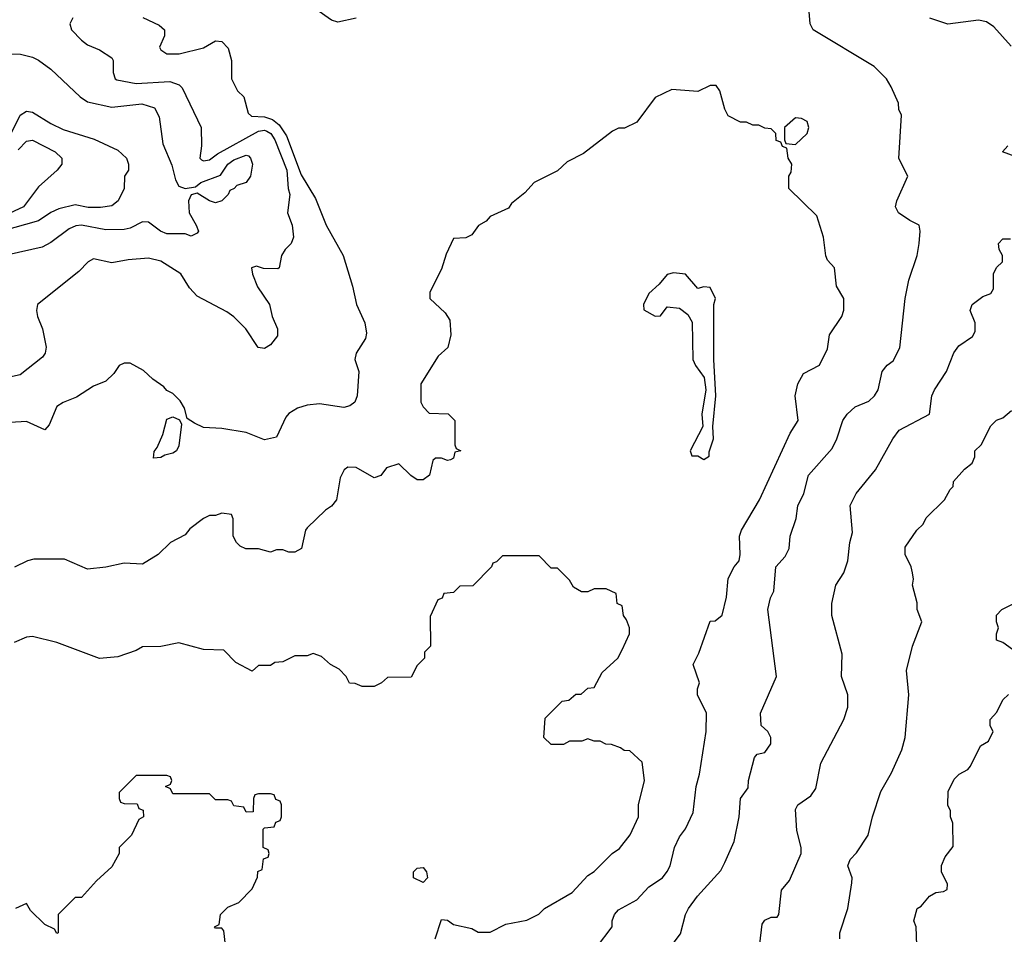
# Model space of a CAD drawing. Header units: inches. Extents: x 2348341 to 2479810, y 460419 to 613669.
# Tile 49 of 256: x 2404468 to 2407694, y 481665 to 484663. Entities that reach past the tile are written whole.
import ezdxf

# ---------------------------------------------------------------- set-up
doc = ezdxf.new("R2010")
doc.units = ezdxf.units.IN
doc.header["$MEASUREMENT"] = 0
doc.layers.add('C4408', color=7, linetype='Continuous')

msp = doc.modelspace()

# ---------------------------------------------------------------- linework, layer by layer
at = {"layer": 'C4408', "color": 2}
for points, elevation in [([(2405570, 484668.7), (2405510, 484655.3), (2405490, 484662), (2405438, 484698)], 114), ([(2404642, 484670), (2404632, 484650), (2404638, 484630), (2404670, 484596), (2404690, 484581), (2404730, 484564.7), (2404770, 484538), (2404774.8, 484530), (2404774.8, 484490), (2404781, 484470), (2404786.4, 484466.4), (2404850, 484454), (2404960.5, 484460.5), (2404990.4, 484450.4), (2405000.5, 484440.5), (2405062.8, 484310), (2405064, 484250), (2405058.8, 484210), (2405063.8, 484203.8), (2405070, 484200.7), (2405090, 484204.4), (2405115.9, 484224.1), (2405250, 484298.4), (2405270, 484301.1), (2405277.7, 484297.7), (2405290.7, 484290.7), (2405304.2, 484270), (2405343.6, 484170), (2405347.3, 484110), (2405353.4, 484090), (2405346, 484030), (2405361, 483990), (2405364.7, 483950), (2405358, 483930), (2405338, 483910), (2405326, 483890), (2405318, 483850), (2405313.7, 483846.3), (2405267.3, 483847.3), (2405244.5, 483855.5), (2405227.3, 483850), (2405230.9, 483829.1), (2405247.7, 483787.7), (2405286.4, 483730), (2405294.9, 483690), (2405313, 483650), (2405312.8, 483627.2), (2405290, 483598), (2405270, 483586), (2405248.9, 483588.9), (2405208.7, 483650), (2405170, 483689), (2405146.3, 483706.3), (2405050, 483757.2), (2405024.4, 483784.4), (2404996, 483830), (2404930, 483872.3), (2404890, 483882), (2404823.5, 483876.5), (2404770, 483866), (2404710, 483879), (2404692, 483870), (2404662, 483838), (2404526, 483730), (2404522.8, 483710), (2404526.8, 483690), (2404542.8, 483650), (2404554.8, 483590), (2404551, 483570), (2404542.8, 483557.2), (2404470, 483499.3), (2404410, 483486.6)], 110), ([(2404871.1, 484671.1), (2404925.4, 484645.4), (2404942, 484630), (2404942, 484610), (2404926.4, 484573.6), (2404930, 484564.7), (2404950, 484551.3), (2404991.1, 484551.1), (2405070, 484571.3), (2405110, 484594), (2405130, 484592), (2405151.3, 484570), (2405162, 484530), (2405162, 484470), (2405182, 484430), (2405202, 484410), (2405216.9, 484356.9), (2405227.1, 484347.1), (2405270, 484345.3), (2405296.3, 484336.3), (2405318.4, 484318.4), (2405342.3, 484282.3), (2405390, 484154.8), (2405437.2, 484077.2), (2405472.2, 483990), (2405527.6, 483890), (2405558.9, 483790), (2405572, 483730), (2405598.4, 483670), (2405604, 483636), (2405601.4, 483618.6), (2405571, 483570), (2405566, 483550), (2405578.8, 483510), (2405573.4, 483430), (2405566, 483410), (2405550, 483397.2), (2405530, 483392.3), (2405450, 483404.2), (2405410, 483399.6), (2405378, 483390), (2405350, 483372.3), (2405339.9, 483360.1), (2405310, 483295.3), (2405270, 483286), (2405210, 483309.7), (2405130, 483323.7), (2405070, 483326.6), (2405040.7, 483340.7), (2405016.4, 483356.4), (2405008, 483390), (2404993.6, 483413.6), (2404970, 483438), (2404950, 483448), (2404940.4, 483460.4), (2404904.7, 483484.7), (2404873.6, 483513.6), (2404830, 483538), (2404810, 483538), (2404794, 483530), (2404776.9, 483503.1), (2404750, 483478), (2404710, 483462), (2404654.4, 483425.6), (2404610.9, 483409.1), (2404590, 483395.3), (2404564.5, 483335.5), (2404550, 483319), (2404490, 483346), (2404437.3, 483342.7)], 114), ([(2406575.3, 481590), (2406633.6, 481666.4), (2406649.2, 481730), (2406659, 481750), (2406689, 481790), (2406766, 481874), (2406778.9, 481901.1), (2406809.2, 481970), (2406826, 482050), (2406829.5, 482110), (2406854.5, 482145.5), (2406856, 482170), (2406875.3, 482244.7), (2406884, 482256), (2406910, 482261), (2406929, 482290), (2406929, 482310), (2406919, 482330), (2406898, 482350), (2406895.3, 482390), (2406948, 482510), (2406919, 482730), (2406928, 482768), (2406939, 482790), (2406946, 482870), (2406976.6, 482903.4), (2406989.3, 482930), (2406992.7, 482970), (2407011.8, 483028.2), (2407018, 483070), (2407037.2, 483110), (2407053.2, 483170), (2407130, 483258), (2407146, 483290), (2407165.2, 483350), (2407179, 483370), (2407205.1, 483394.9), (2407250, 483413.4), (2407269.3, 483430), (2407280.9, 483450), (2407294, 483510), (2407310, 483531), (2407330, 483544.7), (2407351.9, 483588.1), (2407369.2, 483750), (2407381.2, 483810), (2407408.7, 483890), (2407415.3, 483930), (2407419, 483970), (2407415.3, 483990), (2407384.7, 484004.7), (2407348, 484030), (2407338, 484050), (2407342, 484070), (2407378, 484150), (2407348.9, 484208.9), (2407358, 484350), (2407348.9, 484368.9), (2407348, 484390), (2407323.1, 484443.1), (2407308, 484470), (2407268, 484510), (2407068, 484630), (2407058, 484650), (2407055.3, 484690)], 114), ([(2407716.4, 484576.4), (2407660.4, 484640.4), (2407636.4, 484656.4), (2407610, 484662), (2407509.1, 484649.1), (2407450, 484668.7)], 110), ([(2404430, 484551.3), (2404470.9, 484550.9), (2404510, 484541), (2404530, 484531), (2404570, 484501), (2404666, 484410), (2404690, 484394), (2404770, 484376.3), (2404867.9, 484387.9), (2404910, 484374.8), (2404924.5, 484344.5), (2404936.7, 484256.7), (2404966.7, 484186.7), (2404978.3, 484138.3), (2404990, 484117.3), (2405010, 484110.6), (2405044.5, 484115.5), (2405061.2, 484130), (2405126, 484154), (2405149.6, 484190), (2405170, 484204), (2405210, 484218.8), (2405217.3, 484217.3), (2405224.7, 484210), (2405231, 484190), (2405224.7, 484150), (2405210, 484129.2), (2405179.6, 484120.4), (2405171.3, 484110), (2405156.9, 484103.1), (2405151, 484090), (2405130, 484069.3), (2405110, 484062.7), (2405090, 484069.3), (2405050, 484095.3), (2405030, 484089), (2405021.6, 484070), (2405023.1, 484030), (2405046.8, 483990), (2405053.4, 483970), (2405050, 483964), (2405030, 483954), (2405010, 483961.2), (2404950, 483962), (2404929.7, 483969.7), (2404890, 483999.3), (2404870, 484001.2), (2404830, 483979.5), (2404810, 483975.6), (2404750, 483974.3), (2404670, 483989.6), (2404652.4, 483987.6), (2404630, 483978), (2404570, 483933.2), (2404542, 483918), (2404430, 483892.3)], 106), ([(2406358, 481622), (2406409, 481690), (2406409.2, 481710), (2406417.2, 481730), (2406430, 481746), (2406490, 481778.8), (2406530, 481820.7), (2406574, 481850), (2406590, 481871.3), (2406599.3, 481890), (2406613.2, 481950), (2406630, 481984.7), (2406649.4, 482010.6), (2406675.1, 482064.9), (2406684.5, 482150), (2406695.1, 482190), (2406717.2, 482330), (2406719, 482390), (2406688.7, 482450), (2406688.7, 482470), (2406695.3, 482490), (2406675.3, 482550), (2406692.9, 482587.1), (2406730, 482692), (2406747.3, 482692.7), (2406770, 482712), (2406783.7, 482770), (2406790, 482832), (2406809.2, 482870), (2406825.2, 482890), (2406829.2, 482910), (2406826.6, 482970), (2406832.7, 482990), (2406892.7, 483090), (2406992.3, 483307.7), (2407019, 483350), (2407008.7, 483430), (2407018, 483470), (2407036.4, 483503.6), (2407088.7, 483531.3), (2407115.5, 483584.5), (2407122, 483630), (2407162, 483690), (2407168.9, 483711.1), (2407168.7, 483750), (2407144, 483790), (2407138, 483850), (2407114.6, 483874.6), (2407109, 483889), (2407102, 483950), (2407080.4, 484020.4), (2406988.7, 484110), (2406988, 484150), (2406996.4, 484163.6), (2406998, 484190), (2406986, 484210), (2406982, 484242), (2406967.3, 484247.3), (2406962, 484262), (2406947.3, 484267.3), (2406946, 484290), (2406930, 484306), (2406910, 484308), (2406890, 484318), (2406870, 484318), (2406850, 484328), (2406830, 484328), (2406790, 484348), (2406779, 484370), (2406762, 484430), (2406750, 484448), (2406730, 484448), (2406690, 484428), (2406605.4, 484434.6), (2406550, 484408), (2406490, 484328), (2406450, 484308), (2406430, 484308), (2406410, 484298), (2406315.3, 484224.7), (2406262, 484198), (2406230, 484168), (2406154, 484130), (2406123.6, 484096.4), (2406079.6, 484060.4), (2406070, 484046), (2406010, 484018), (2405996.9, 484003.1), (2405971.6, 483988.4), (2405950, 483958), (2405930, 483948), (2405890, 483946), (2405865.4, 483894.6), (2405850, 483846), (2405812, 483770), (2405812, 483750), (2405862, 483702), (2405878, 483678), (2405881, 483630), (2405870.9, 483589.1), (2405839.6, 483560.4), (2405782, 483470), (2405782, 483410), (2405790, 483394), (2405810, 483374), (2405871.6, 483371.6), (2405894, 483350), (2405894, 483270), (2405898, 483258), (2405914, 483250), (2405894, 483246), (2405890, 483226), (2405879.6, 483220.4), (2405870, 483218), (2405850, 483226), (2405830, 483226), (2405822, 483218), (2405811.3, 483170), (2405790, 483155.3), (2405770, 483155.3), (2405749.2, 483169.2), (2405710, 483208), (2405670, 483194), (2405651.1, 483168.9), (2405630, 483162), (2405570, 483195.3), (2405543.6, 483196.4), (2405531.6, 483188.4), (2405518, 483162), (2405506, 483090), (2405490, 483068.7), (2405470, 483055.3), (2405410, 482998), (2405404.7, 482990), (2405391.3, 482930), (2405370, 482918), (2405350, 482918), (2405330, 482926), (2405310, 482926), (2405290, 482918), (2405250, 482928.7), (2405208.9, 482928.9), (2405190, 482938), (2405178, 482950), (2405168, 482970), (2405167.3, 483027.3), (2405162, 483042), (2405130, 483046), (2405110, 483038), (2405090, 483038), (2405070, 483028.7), (2405025.2, 482994.8), (2405010, 482975.3), (2404962, 482950), (2404922, 482910), (2404870, 482879), (2404810, 482882), (2404750, 482868.7), (2404690, 482862), (2404614.6, 482894.6), (2404514.6, 482894.6), (2404494, 482890), (2404450.9, 482869.1)], 118), ([(2404439.7, 484290), (2404469.7, 484350.4), (2404490, 484364), (2404510, 484360.7), (2404570, 484323), (2404610, 484303.8), (2404712.3, 484272.3), (2404790, 484236), (2404818, 484210), (2404824.7, 484190), (2404824.7, 484170), (2404811.3, 484150), (2404810.8, 484110), (2404790.8, 484070), (2404770, 484053.2), (2404732.5, 484047.5), (2404692.4, 484047.6), (2404650, 484056.2), (2404596.5, 484043.5), (2404570, 484031.6), (2404530, 484003.6), (2404410, 483969.7)], 102), ([(2404462.7, 484237.3), (2404490, 484264.9), (2404510, 484268), (2404584.7, 484230), (2404606, 484210), (2404606, 484190), (2404591, 484170), (2404530, 484115.3), (2404480.5, 484050), (2404418.9, 484021.1)], 98), ([(2407730, 484215.3), (2407688, 484230), (2407706, 484250)], 110), ([(2406886, 481570), (2406901.2, 481698.8), (2406910, 481712), (2406930, 481722), (2406950, 481722), (2406955.3, 481730), (2406964, 481810), (2406990, 481842), (2407029, 481930), (2407029.2, 481950), (2407014.6, 482005.4), (2407010, 482074), (2407018, 482090), (2407060.4, 482119.6), (2407076.5, 482143.5), (2407093.6, 482226.4), (2407168.7, 482370), (2407182, 482410), (2407181.2, 482450), (2407161.2, 482510), (2407163.1, 482583.1), (2407128.7, 482710), (2407128.7, 482750), (2407142, 482810), (2407168.7, 482850), (2407182, 482890), (2407188, 482950), (2407197.2, 482982.8), (2407189.4, 483070.6), (2407209, 483110), (2407272.5, 483187.5), (2407328.7, 483290), (2407350, 483318), (2407448.7, 483370), (2407457.2, 483430), (2407465.2, 483450), (2407505.2, 483510), (2407529.1, 483570.9), (2407545.2, 483594.8), (2407590, 483624.7), (2407598.6, 483641.4), (2407599, 483670), (2407582, 483710), (2407588.7, 483730), (2407623.7, 483756.3), (2407650, 483766), (2407658.6, 483781.4), (2407659, 483830), (2407669.1, 483850.9), (2407688, 483870), (2407688, 483890), (2407678, 483910), (2407675.3, 483930), (2407690, 483944.7), (2407714.6, 483945.4)], 110), ([(2407155.3, 481650), (2407155.3, 481670), (2407182, 481750), (2407194.6, 481834.6), (2407195.3, 481850), (2407182, 481890), (2407189.2, 481910.8), (2407210, 481932), (2407248.7, 481990), (2407262, 482050), (2407290, 482134), (2407325.2, 482194.8), (2407359, 482270), (2407369, 482310), (2407382, 482450), (2407374, 482530), (2407394, 482610), (2407424, 482690), (2407409, 482730), (2407408.4, 482751.6), (2407394, 482810), (2407397.2, 482830), (2407394, 482850), (2407389.2, 482870), (2407369.2, 482910), (2407370, 482934), (2407408, 482990), (2407428, 483010), (2407438, 483030), (2407498, 483090), (2407516.4, 483123.6), (2407527.3, 483132.7), (2407528, 483150), (2407564, 483190), (2407589, 483210), (2407598, 483230), (2407598, 483250), (2407618, 483270), (2407650, 483332), (2407669.1, 483350.9), (2407690, 483358), (2407718, 483382)], 106), ([(2405829.3, 481650), (2405850, 481714), (2405870, 481711.3), (2405890, 481698), (2405950, 481684.7), (2405970, 481672), (2406010, 481672), (2406061.2, 481698.8), (2406130, 481711.3), (2406168.9, 481731.1), (2406188, 481750), (2406278, 481802), (2406330, 481858), (2406350, 481871.3), (2406409.3, 481930.7), (2406432.9, 481947.1), (2406468.9, 481991.1), (2406495.3, 482050), (2406495.3, 482090), (2406515.3, 482170), (2406508, 482230), (2406467.3, 482267.3), (2406448.4, 482268.4), (2406436.4, 482276.4), (2406407.3, 482287.3), (2406388.4, 482288.4), (2406370, 482298), (2406350, 482298), (2406330, 482306), (2406310, 482298), (2406270, 482298), (2406250, 482288), (2406210, 482288), (2406186, 482310), (2406190, 482374), (2406246, 482430), (2406267.3, 482432.7), (2406290, 482452), (2406307.3, 482452.7), (2406330, 482472), (2406350, 482474), (2406376.4, 482523.6), (2406428, 482570), (2406442, 482598), (2406466, 482650), (2406466, 482670), (2406456.4, 482696.4), (2406446, 482710), (2406442, 482742), (2406426, 482750), (2406422, 482782), (2406390, 482798), (2406350, 482798), (2406330, 482788), (2406308.4, 482788.4), (2406283.1, 482803.1), (2406270, 482826), (2406230, 482866), (2406210, 482866), (2406170, 482906), (2406050, 482906), (2406030, 482886), (2406018, 482882), (2406014, 482870), (2405952.7, 482807.3), (2405910, 482806), (2405890, 482786), (2405858, 482782), (2405852.7, 482767.3), (2405838, 482762), (2405812.7, 482707.3), (2405814, 482610), (2405794, 482590), (2405794, 482570), (2405770, 482546), (2405751.3, 482508.7), (2405672.7, 482507.3), (2405654, 482490), (2405630, 482478), (2405590, 482478), (2405567.3, 482487.3), (2405548.4, 482488.4), (2405538, 482510), (2405514.6, 482534.6), (2405486, 482550), (2405456.4, 482576.4), (2405430, 482586), (2405410, 482578), (2405370, 482578), (2405330, 482558), (2405303.6, 482556.4), (2405290, 482546), (2405250, 482546), (2405230, 482528), (2405176.4, 482556.4), (2405136.4, 482596.4), (2405070, 482599), (2404990, 482621.2), (2404930, 482608.7), (2404870, 482608), (2404850, 482595.3), (2404790, 482575.3), (2404730, 482569), (2404590, 482622), (2404510, 482641.2), (2404490, 482639), (2404450, 482622)], 122), ([(2407733.2, 482590), (2407690, 482622), (2407669, 482630), (2407669, 482650), (2407675.3, 482670), (2407669, 482690), (2407668.9, 482711.1), (2407686, 482730), (2407790, 482782)], 102), ([(2407408, 481630), (2407406, 481690), (2407398, 481710), (2407408.7, 481750), (2407422, 481758), (2407449.3, 481790.7), (2407470, 481802), (2407494.6, 481805.4), (2407507.3, 481812.7), (2407508, 481830), (2407488, 481870), (2407488.9, 481891.1), (2407500.4, 481919.6), (2407527.3, 481952.7), (2407526, 482030), (2407518, 482050), (2407518, 482070), (2407509.1, 482089.1), (2407510, 482134), (2407530, 482174), (2407546, 482190), (2407574.6, 482205.4), (2407583.1, 482216.9), (2407616.4, 482283.6), (2407642, 482298), (2407658, 482330), (2407648.4, 482348.4), (2407648, 482370), (2407670, 482394), (2407690, 482434), (2407708.4, 482451.6)], 102), ([(2405142, 481630), (2405136.4, 481676.4), (2405130, 481686), (2405110, 481686), (2405106, 481690), (2405122, 481698), (2405126, 481730), (2405150, 481754), (2405186, 481770), (2405230, 481814), (2405247.3, 481852.7), (2405248.4, 481871.6), (2405262, 481878), (2405267.3, 481912.7), (2405282, 481918), (2405286, 481930), (2405282, 481942), (2405266, 481950), (2405266, 482010), (2405270, 482014), (2405302, 482018), (2405307.3, 482032.7), (2405322, 482038), (2405326, 482050), (2405326, 482090), (2405322, 482102), (2405307.3, 482107.3), (2405302, 482122), (2405290, 482126), (2405250, 482126), (2405238, 482122), (2405234, 482110), (2405232.7, 482067.3), (2405210, 482066), (2405202, 482082), (2405170, 482086), (2405162, 482102), (2405150, 482106), (2405110, 482106), (2405090, 482126), (2404970, 482126), (2404962, 482142), (2404946, 482150), (2404962, 482158), (2404966, 482170), (2404962, 482182), (2404950, 482186), (2404850, 482186), (2404794, 482130), (2404794, 482110), (2404798, 482098), (2404810, 482094), (2404852.7, 482092.7), (2404858, 482078), (2404872.7, 482072.7), (2404874, 482050), (2404858, 482042), (2404834, 481990), (2404794, 481950), (2404794, 481930), (2404770, 481886), (2404719.6, 481840.4), (2404670, 481786), (2404650, 481786), (2404594, 481730), (2404594, 481670), (2404590, 481668), (2404582, 481682), (2404550, 481698), (2404503.1, 481743.1), (2404490, 481766), (2404454, 481750)], 126)]:
    msp.add_lwpolyline(points, dxfattribs=dict(at, elevation=elevation))
for points, elevation in [([(2407010, 484342), (2406974, 484310), (2406974, 484270), (2406978, 484258), (2407010, 484254), (2407048, 484290), (2407054, 484310), (2407048, 484330), (2407030, 484339)], 118), ([(2406610, 483834), (2406590, 483828.7), (2406563.6, 483796.4), (2406530, 483766), (2406512, 483730), (2406512.7, 483712.7), (2406550, 483692), (2406567.3, 483692.7), (2406590, 483722), (2406630, 483718), (2406656.9, 483696.9), (2406671.6, 483671.6), (2406674, 483550), (2406682, 483530), (2406711.3, 483490), (2406716, 483450), (2406702.8, 483370), (2406706, 483330), (2406664.7, 483250), (2406670, 483234), (2406690, 483234), (2406710, 483222), (2406727.3, 483232.7), (2406727.3, 483247.3), (2406741.2, 483290), (2406739, 483330), (2406748.7, 483430), (2406742.7, 483550), (2406742, 483730), (2406748, 483750), (2406730, 483786), (2406710, 483788), (2406690, 483782), (2406649.2, 483829.2)], 122), ([(2404906, 483226), (2404908.4, 483248.4), (2404919, 483261), (2404936.5, 483303.5), (2404950, 483354), (2404970, 483362), (2404992, 483352), (2404998, 483338), (2404990, 483266), (2404982, 483250), (2404970, 483242), (2404943.6, 483236.4), (2404930, 483228)], 114), ([(2405790, 481835.3), (2405758, 481850), (2405758, 481870), (2405770, 481882), (2405790, 481884.7), (2405801, 481870), (2405804.7, 481850)], 122)]:
    msp.add_lwpolyline(points, close=True, dxfattribs=dict(at, elevation=elevation))

doc.saveas('drawing.dxf')
